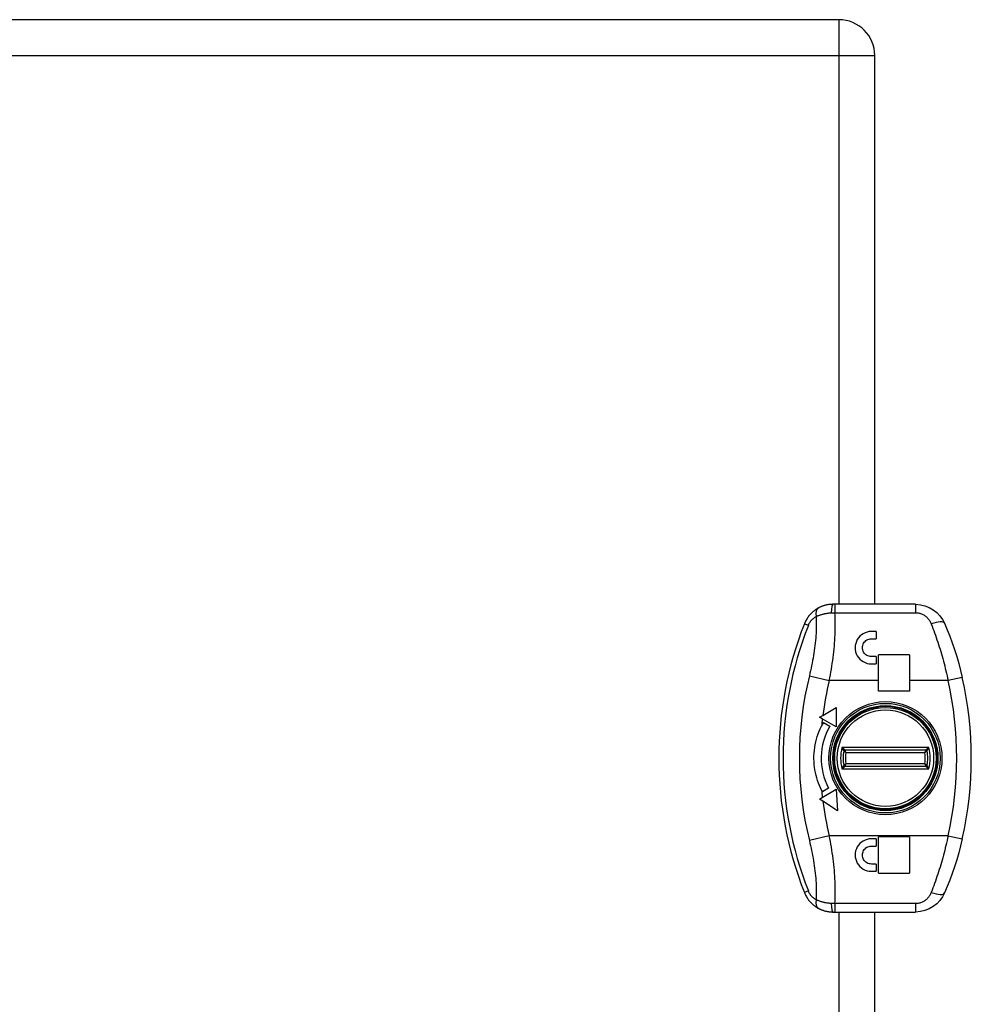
# Model space of a CAD drawing. Header units: inches. Extents: x 2.3 to 58.5, y 3.7 to 32.
# Tile 38 of 48: x 24.3 to 28.1, y 18.9 to 22.9. Entities that reach past the tile are written whole.
import ezdxf

# ---------------------------------------------------------------- set-up
doc = ezdxf.new("R2010")
doc.units = ezdxf.units.IN
doc.header["$MEASUREMENT"] = 0
doc.layers.add('Visible Edges(ANSI)', color=7, linetype='Continuous', lineweight=25)
doc.layers.add('Visible Tangent Edges(ANSI)', color=7, linetype='Continuous', lineweight=25)

msp = doc.modelspace()

# ---------------------------------------------------------------- linework, layer by layer
at = {"layer": 'Visible Edges(ANSI)'}
for p, q in [((27.5781, 22.862), (17.7901, 22.862)), ((27.7241, 20.487), (27.7241, 22.716)), ((27.5621, 20.487), (27.5543, 20.487)), ((27.89, 20.487), (27.5621, 20.487)), ((27.7298, 20.3768), (27.7101, 20.3768)), ((27.7298, 20.3768), (27.7298, 20.3472)), ((27.7101, 20.3472), (27.7298, 20.3472)), ((27.7396, 20.177), (27.7396, 20.2823)), ((27.8656, 20.2823), (27.7396, 20.2823)), ((27.8656, 20.2823), (27.8656, 20.177)), ((27.7298, 20.2744), (27.7101, 20.2744)), ((27.7101, 20.2449), (27.7298, 20.2449)), ((27.7298, 20.2744), (27.7298, 20.2449)), ((27.7396, 20.1346), (27.7396, 20.177)), ((27.8656, 20.177), (27.8656, 20.1346)), ((27.8656, 20.1346), (27.7396, 20.1346)), ((27.5126, 20.0355), (27.5677, 20.0673)), ((27.5677, 20.0673), (27.5677, 19.9886)), ((27.6786, 20.048), (27.6786, 20.0499)), ((27.7161, 20.0664), (27.7161, 20.0616)), ((27.7241, 20.0635), (27.7241, 20.0682)), ((27.8558, 20.0499), (27.8558, 20.048)), ((27.4995, 20.0279), (27.5126, 20.0355)), ((27.5108, 20.0214), (27.4995, 20.0279)), ((27.5677, 19.9886), (27.5108, 20.0214)), ((27.5157, 20.0072), (27.5413, 19.9924)), ((27.5821, 19.9626), (27.5821, 19.9525)), ((27.6079, 19.9998), (27.6141, 19.9998)), ((27.6026, 19.8955), (27.9317, 19.8955)), ((27.9317, 19.8285), (27.6026, 19.8285)), ((27.5821, 19.7715), (27.5821, 19.7614)), ((27.5108, 19.7026), (27.5675, 19.7354)), ((27.5365, 19.7402), (27.511, 19.7254)), ((27.5675, 19.7354), (27.5728, 19.6475)), ((27.6141, 19.7242), (27.6079, 19.7242)), ((27.4993, 19.696), (27.5108, 19.7026)), ((27.5128, 19.6871), (27.4993, 19.696)), ((27.5728, 19.6475), (27.5128, 19.6871)), ((27.6786, 19.6741), (27.6786, 19.676)), ((27.7161, 19.6624), (27.7161, 19.6577)), ((27.7241, 19.6558), (27.7241, 19.6606)), ((27.8558, 19.676), (27.8558, 19.6741)), ((27.7298, 19.5343), (27.7101, 19.5343)), ((27.7298, 19.5343), (27.7298, 19.5047)), ((27.7396, 19.3945), (27.7396, 19.5421)), ((27.8656, 19.5421), (27.7396, 19.5421)), ((27.8656, 19.5421), (27.8656, 19.3945)), ((27.7101, 19.5047), (27.7298, 19.5047)), ((27.7298, 19.4319), (27.7101, 19.4319)), ((27.7101, 19.4024), (27.7298, 19.4024)), ((27.7298, 19.4319), (27.7298, 19.4024)), ((27.7396, 19.3945), (27.8656, 19.3945)), ((27.5543, 19.237), (27.5621, 19.237)), ((27.5621, 19.237), (27.89, 19.237)), ((27.7241, 10.487), (27.7241, 19.237))]:
    msp.add_line(p, q, dxfattribs=at)
at = {"layer": 'Visible Edges(ANSI)', "flags": 128}
for points in [[(27.5543, 20.487), (27.5516, 20.487), (27.5489, 20.4869), (27.5463, 20.4868), (27.5437, 20.4866), (27.541, 20.4863), (27.5384, 20.486), (27.5358, 20.4856), (27.5333, 20.4852), (27.5307, 20.4848), (27.5282, 20.4843), (27.5257, 20.4837), (27.5232, 20.4831), (27.5208, 20.4825), (27.5184, 20.4818), (27.516, 20.481), (27.5137, 20.4802), (27.5114, 20.4794), (27.5091, 20.4786), (27.5068, 20.4777), (27.5046, 20.4767), (27.5025, 20.4758), (27.5003, 20.4748), (27.4983, 20.4738), (27.4962, 20.4727)], [(27.89, 20.487), (27.9093, 20.4855), (27.928, 20.4812), (27.9454, 20.4743), (27.9615, 20.465), (27.976, 20.4537), (27.9885, 20.4406), (27.9991, 20.4259), (28.0075, 20.4098)], [(27.4962, 20.4727), (27.4933, 20.4711), (27.4903, 20.4694), (27.4874, 20.4676), (27.4845, 20.4658), (27.4817, 20.4638), (27.4788, 20.4617), (27.476, 20.4595), (27.4733, 20.4572), (27.4706, 20.4549), (27.4679, 20.4524), (27.4653, 20.4498), (27.4627, 20.4471), (27.4602, 20.4443), (27.4577, 20.4414), (27.4554, 20.4385), (27.4531, 20.4354), (27.4508, 20.4322), (27.4487, 20.429), (27.4467, 20.4256), (27.4447, 20.4222), (27.4429, 20.4187), (27.4411, 20.4152), (27.4395, 20.4116), (27.438, 20.4079)], [(28.0075, 20.4098), (28.0183, 20.3839), (28.0287, 20.3575), (28.0386, 20.3305), (28.048, 20.3032), (28.0567, 20.2754), (28.0649, 20.2472), (28.0725, 20.2187), (28.0793, 20.1901)], [(27.7101, 20.3768), (27.7016, 20.3762), (27.693, 20.3745), (27.6847, 20.3717), (27.6768, 20.3677), (27.6697, 20.3629), (27.6634, 20.3574), (27.6579, 20.3511), (27.6531, 20.344), (27.6492, 20.3362), (27.6464, 20.328), (27.6448, 20.3196), (27.6442, 20.3113), (27.6446, 20.303), (27.6462, 20.2945), (27.6489, 20.2862), (27.6528, 20.2783), (27.6576, 20.271), (27.6631, 20.2646), (27.6694, 20.2589), (27.6767, 20.254), (27.6846, 20.25), (27.693, 20.2472), (27.7016, 20.2455), (27.7101, 20.2449)], [(27.7101, 20.2744), (27.7054, 20.2747), (27.7006, 20.2757), (27.696, 20.2772), (27.6917, 20.2794), (27.6877, 20.2821), (27.6842, 20.2852), (27.6811, 20.2888), (27.6785, 20.2928), (27.6764, 20.2971), (27.6748, 20.3017), (27.674, 20.3064), (27.6737, 20.311), (27.674, 20.3156), (27.6749, 20.3202), (27.6764, 20.3248), (27.6786, 20.3291), (27.6812, 20.333), (27.6843, 20.3365), (27.6877, 20.3396), (27.6917, 20.3423), (27.696, 20.3444), (27.7007, 20.346), (27.7054, 20.3469), (27.7101, 20.3472)], [(27.5076, 19.732), (27.5031, 19.7414), (27.4989, 19.751), (27.495, 19.7609), (27.4914, 19.7711), (27.4882, 19.7815), (27.4853, 19.7922), (27.4829, 19.8031), (27.4808, 19.8142), (27.4791, 19.8255), (27.4779, 19.8369), (27.4771, 19.8483), (27.4768, 19.8597), (27.477, 19.8711), (27.4775, 19.8825), (27.4786, 19.8939), (27.4801, 19.9052), (27.482, 19.9165), (27.4844, 19.9277), (27.4872, 19.9388), (27.4904, 19.9497), (27.4941, 19.9606), (27.4982, 19.9712), (27.5027, 19.9817), (27.5076, 19.992)], [(27.7101, 19.5343), (27.7016, 19.5337), (27.6931, 19.532), (27.6847, 19.5292), (27.6769, 19.5253), (27.6697, 19.5204), (27.6633, 19.5148), (27.6578, 19.5084), (27.6529, 19.5012), (27.6491, 19.4933), (27.6463, 19.4849), (27.6447, 19.4764), (27.6442, 19.468), (27.6447, 19.4597), (27.6464, 19.4512), (27.6492, 19.4429), (27.6531, 19.4351), (27.6579, 19.428), (27.6635, 19.4217), (27.6698, 19.4161), (27.6769, 19.4113), (27.6848, 19.4074), (27.6931, 19.4046), (27.7016, 19.4029), (27.7101, 19.4024)], [(28.0793, 19.534), (28.0725, 19.5053), (28.0649, 19.4768), (28.0567, 19.4486), (28.048, 19.4209), (28.0386, 19.3935), (28.0287, 19.3665), (28.0183, 19.3401), (28.0075, 19.3142)], [(27.7101, 19.4319), (27.7054, 19.4322), (27.7007, 19.4331), (27.6961, 19.4347), (27.6918, 19.4368), (27.6878, 19.4395), (27.6843, 19.4426), (27.6813, 19.4461), (27.6786, 19.45), (27.6765, 19.4544), (27.6749, 19.4589), (27.674, 19.4636), (27.6737, 19.4682), (27.674, 19.4729), (27.6749, 19.4776), (27.6764, 19.4821), (27.6785, 19.4865), (27.6812, 19.4905), (27.6843, 19.494), (27.6878, 19.4971), (27.6918, 19.4998), (27.6961, 19.5019), (27.7007, 19.5035), (27.7054, 19.5044), (27.7101, 19.5047)], [(27.438, 19.3161), (27.4395, 19.3125), (27.4411, 19.3089), (27.4429, 19.3053), (27.4447, 19.3018), (27.4467, 19.2984), (27.4487, 19.295), (27.4508, 19.2918), (27.4531, 19.2886), (27.4554, 19.2856), (27.4577, 19.2826), (27.4602, 19.2797), (27.4627, 19.2769), (27.4653, 19.2742), (27.4679, 19.2717), (27.4706, 19.2692), (27.4733, 19.2668), (27.476, 19.2645), (27.4788, 19.2623), (27.4817, 19.2602), (27.4845, 19.2583), (27.4874, 19.2564), (27.4903, 19.2546), (27.4933, 19.2529), (27.4962, 19.2513)], [(28.0075, 19.3142), (27.9991, 19.2982), (27.9885, 19.2835), (27.976, 19.2703), (27.9615, 19.259), (27.9454, 19.2497), (27.928, 19.2428), (27.9093, 19.2385), (27.89, 19.237)], [(27.4962, 19.2513), (27.4983, 19.2503), (27.5003, 19.2492), (27.5025, 19.2483), (27.5046, 19.2473), (27.5068, 19.2464), (27.5091, 19.2455), (27.5114, 19.2446), (27.5137, 19.2438), (27.516, 19.243), (27.5184, 19.2423), (27.5208, 19.2416), (27.5232, 19.2409), (27.5257, 19.2403), (27.5282, 19.2398), (27.5307, 19.2392), (27.5333, 19.2388), (27.5358, 19.2384), (27.5384, 19.238), (27.541, 19.2377), (27.5437, 19.2375), (27.5463, 19.2373), (27.5489, 19.2371), (27.5516, 19.237), (27.5543, 19.237)]]:
    msp.add_lwpolyline(points, dxfattribs=at)
at = {"layer": 'Visible Edges(ANSI)'}
for radius in [0.2106, 0.206]:
    msp.add_circle((27.7672, 19.862), radius, dxfattribs=at)
for centre, radius, start, end in [((27.5781, 22.716), 0.146, 0, 90), ((28.8204, 19.862), 1.4863, 158.4512, 201.5488), ((26.6352, 19.862), 1.4809, 347.2021, 12.7979), ((27.6835, 20.0499), 0.00492, 113.9976, 180), ((27.8508, 20.0499), 0.00492, 0, 66.0024), ((27.7672, 19.862), 0.2904, 150, 153.3971), ((27.7672, 19.862), 0.2608, 150, 207.8374), ((27.7672, 19.862), 0.172, 170.1862, 189.8138), ((27.6026, 19.8905), 0.005, 90, 170.1862), ((27.9317, 19.8905), 0.005, 9.8138, 90), ((27.7672, 19.862), 0.172, 350.1862, 9.8138), ((27.6026, 19.8335), 0.005, 189.8138, 270), ((27.9317, 19.8335), 0.005, 270, 350.1862), ((27.7672, 19.862), 0.2904, 206.6029, 208.0574), ((27.6835, 19.6741), 0.00492, 180, 246.0024), ((27.8508, 19.6741), 0.00492, 293.9976, 0)]:
    msp.add_arc(centre, radius, start, end, dxfattribs=at)
at = {"layer": 'Visible Tangent Edges(ANSI)'}
for p, q in [((27.5781, 22.862), (27.5781, 22.716)), ((17.7901, 22.716), (27.5781, 22.716)), ((27.5781, 22.716), (27.7241, 22.716)), ((27.5781, 22.716), (27.5781, 20.487)), ((27.5621, 20.487), (27.5621, 20.453)), ((27.89, 20.487), (27.89, 20.453)), ((27.5621, 20.453), (27.89, 20.453)), ((27.438, 20.4079), (27.4541, 20.4016)), ((27.4582, 20.1969), (27.5393, 20.177)), ((27.7396, 20.177), (27.5393, 20.177)), ((28.0217, 20.177), (27.8656, 20.177)), ((28.0793, 20.1901), (28.0217, 20.177)), ((27.7339, 20.0653), (27.7339, 20.07)), ((27.5681, 19.9308), (27.5739, 19.9334)), ((27.9439, 19.9055), (27.5904, 19.9055)), ((27.6069, 19.8855), (27.9275, 19.8855)), ((27.5904, 19.8185), (27.9439, 19.8185)), ((27.9275, 19.8385), (27.6069, 19.8385)), ((27.5739, 19.7906), (27.5681, 19.7933)), ((27.8512, 19.6732), (27.8528, 19.6696)), ((27.8518, 19.6742), (27.8518, 19.6741)), ((27.8558, 19.6741), (27.8518, 19.6741)), ((27.5393, 19.5471), (27.4582, 19.5271)), ((28.0217, 19.5471), (27.5393, 19.5471)), ((28.0217, 19.5471), (28.0793, 19.534)), ((27.4541, 19.3225), (27.438, 19.3161)), ((27.5621, 19.271), (27.5621, 19.237)), ((27.89, 19.271), (27.5621, 19.271)), ((27.89, 19.271), (27.89, 19.237)), ((27.5781, 19.237), (27.5781, 10.487))]:
    msp.add_line(p, q, dxfattribs=at)
at = {"layer": 'Visible Tangent Edges(ANSI)', "flags": 128}
for points in [[(27.4853, 20.4369), (27.4874, 20.4379), (27.4896, 20.4389), (27.4919, 20.4399), (27.4942, 20.4409), (27.4965, 20.4418), (27.4989, 20.4427), (27.5013, 20.4435), (27.5037, 20.4443), (27.5062, 20.4451), (27.5087, 20.4459), (27.5113, 20.4466), (27.5139, 20.4473), (27.5164, 20.448), (27.5191, 20.4486), (27.5217, 20.4491), (27.5244, 20.4497), (27.5271, 20.4502), (27.5299, 20.4506), (27.5326, 20.451), (27.5354, 20.4514), (27.5381, 20.4517), (27.5409, 20.452), (27.5437, 20.4522), (27.5465, 20.4524)], [(27.5393, 20.177), (27.5416, 20.1886), (27.5438, 20.2003), (27.5459, 20.2119), (27.5479, 20.2236), (27.5498, 20.2353), (27.5515, 20.2471), (27.5532, 20.2588), (27.5548, 20.2705), (27.5562, 20.2822), (27.5575, 20.2939), (27.5588, 20.3056), (27.5598, 20.3172), (27.5608, 20.3289), (27.5616, 20.3405), (27.5623, 20.352), (27.5629, 20.3635), (27.5633, 20.375), (27.5636, 20.3863), (27.5637, 20.3977), (27.5637, 20.4089), (27.5635, 20.4201), (27.5632, 20.4312), (27.5627, 20.4422), (27.5621, 20.453)], [(27.5465, 20.4524), (27.5471, 20.4524), (27.5478, 20.4525), (27.5484, 20.4525), (27.5491, 20.4525), (27.5497, 20.4526), (27.5504, 20.4526), (27.551, 20.4526), (27.5517, 20.4526), (27.5523, 20.4527), (27.553, 20.4527), (27.5536, 20.4527), (27.5543, 20.4528), (27.5549, 20.4528), (27.5556, 20.4528), (27.5562, 20.4528), (27.5569, 20.4529), (27.5575, 20.4529), (27.5582, 20.4529), (27.5588, 20.4529), (27.5595, 20.453), (27.5601, 20.453), (27.5608, 20.453), (27.5614, 20.453), (27.5621, 20.453)], [(27.89, 20.453), (27.8934, 20.453), (27.8969, 20.4527), (27.9003, 20.4522), (27.9037, 20.4515), (27.907, 20.4507), (27.9103, 20.4496), (27.9135, 20.4484), (27.9166, 20.447), (27.9197, 20.4455), (27.9227, 20.4438), (27.9256, 20.442), (27.9284, 20.44), (27.9312, 20.4379), (27.9338, 20.4356), (27.9363, 20.4332), (27.9387, 20.4307), (27.9409, 20.4281), (27.9431, 20.4254), (27.9451, 20.4226), (27.947, 20.4197), (27.9488, 20.4167), (27.9504, 20.4136), (27.9519, 20.4104), (27.9533, 20.4072)], [(27.4541, 20.4016), (27.4549, 20.4036), (27.4558, 20.4055), (27.4567, 20.4074), (27.4577, 20.4093), (27.4588, 20.4112), (27.4599, 20.413), (27.461, 20.4148), (27.4622, 20.4165), (27.4634, 20.4182), (27.4647, 20.4198), (27.466, 20.4214), (27.4674, 20.4229), (27.4688, 20.4244), (27.4702, 20.4258), (27.4716, 20.4271), (27.473, 20.4284), (27.4745, 20.4297), (27.476, 20.4309), (27.4775, 20.432), (27.4791, 20.4331), (27.4806, 20.4341), (27.4822, 20.4351), (27.4837, 20.4361), (27.4853, 20.4369)], [(27.4853, 20.4369), (27.4858, 20.4275), (27.4861, 20.4181), (27.4862, 20.4085), (27.4862, 20.3988), (27.486, 20.3891), (27.4857, 20.3793), (27.4853, 20.3694), (27.4847, 20.3595), (27.4839, 20.3495), (27.483, 20.3395), (27.482, 20.3294), (27.4809, 20.3193), (27.4796, 20.3091), (27.4782, 20.299), (27.4767, 20.2888), (27.475, 20.2786), (27.4733, 20.2684), (27.4715, 20.2581), (27.4695, 20.2479), (27.4674, 20.2377), (27.4653, 20.2275), (27.463, 20.2173), (27.4606, 20.2071), (27.4582, 20.1969)], [(27.9533, 20.4072), (27.9568, 20.3983), (27.9602, 20.3892), (27.9636, 20.3801), (27.967, 20.371), (27.9703, 20.3617), (27.9735, 20.3524), (27.9767, 20.3431), (27.9799, 20.3337), (27.983, 20.3242), (27.986, 20.3147), (27.989, 20.3051), (27.9919, 20.2955), (27.9947, 20.2858), (27.9975, 20.2761), (28.0002, 20.2664), (28.0029, 20.2566), (28.0055, 20.2467), (28.008, 20.2369), (28.0105, 20.2269), (28.0129, 20.217), (28.0152, 20.207), (28.0174, 20.197), (28.0196, 20.187), (28.0217, 20.177)], [(27.6731, 20.0505), (27.6731, 20.0505), (27.6731, 20.0504), (27.6731, 20.0504), (27.6731, 20.0503), (27.6731, 20.0502), (27.673, 20.05), (27.673, 20.0499), (27.6729, 20.0497), (27.6728, 20.0495), (27.6728, 20.0493), (27.6727, 20.049), (27.6726, 20.0488), (27.6725, 20.0485), (27.6724, 20.0482), (27.6723, 20.0479), (27.6722, 20.0475), (27.6721, 20.0472), (27.672, 20.0468), (27.6719, 20.0464), (27.6717, 20.046), (27.6716, 20.0456), (27.6715, 20.0452), (27.6713, 20.0447), (27.6712, 20.0443)], [(27.6731, 20.0505), (27.6736, 20.0507), (27.6739, 20.0508), (27.6743, 20.0509), (27.6747, 20.051), (27.6751, 20.051), (27.6754, 20.051), (27.6757, 20.051), (27.676, 20.051), (27.6763, 20.051), (27.6766, 20.051), (27.6769, 20.051), (27.6771, 20.0509), (27.6774, 20.0509), (27.6776, 20.0508), (27.6778, 20.0508), (27.6779, 20.0507), (27.6781, 20.0506), (27.6782, 20.0505), (27.6783, 20.0505), (27.6784, 20.0504), (27.6785, 20.0503), (27.6786, 20.0502), (27.6786, 20.0501), (27.6786, 20.0499)], [(27.8558, 20.0499), (27.8558, 20.0501), (27.8558, 20.0502), (27.8559, 20.0503), (27.8559, 20.0504), (27.856, 20.0505), (27.8561, 20.0505), (27.8563, 20.0506), (27.8564, 20.0507), (27.8566, 20.0508), (27.8568, 20.0508), (27.857, 20.0509), (27.8572, 20.0509), (27.8575, 20.051), (27.8577, 20.051), (27.858, 20.051), (27.8583, 20.051), (27.8586, 20.051), (27.859, 20.051), (27.8593, 20.051), (27.8597, 20.051), (27.86, 20.0509), (27.8604, 20.0508), (27.8608, 20.0507), (27.8612, 20.0505)], [(27.8632, 20.0443), (27.863, 20.0447), (27.8629, 20.0452), (27.8628, 20.0456), (27.8626, 20.046), (27.8625, 20.0464), (27.8624, 20.0468), (27.8623, 20.0472), (27.8621, 20.0475), (27.862, 20.0479), (27.8619, 20.0482), (27.8618, 20.0485), (27.8617, 20.0488), (27.8617, 20.049), (27.8616, 20.0493), (27.8615, 20.0495), (27.8615, 20.0497), (27.8614, 20.0499), (27.8613, 20.05), (27.8613, 20.0502), (27.8613, 20.0503), (27.8612, 20.0504), (27.8612, 20.0504), (27.8612, 20.0505), (27.8612, 20.0505)], [(27.6169, 20.0029), (27.6164, 20.0028), (27.6159, 20.0027), (27.6154, 20.0027), (27.615, 20.0026), (27.6145, 20.0025), (27.614, 20.0024), (27.6136, 20.0023), (27.6132, 20.0022), (27.6127, 20.0021), (27.6123, 20.0021), (27.612, 20.002), (27.6116, 20.0019), (27.6113, 20.0018), (27.611, 20.0018), (27.6107, 20.0017), (27.6104, 20.0017), (27.6102, 20.0016), (27.6099, 20.0016), (27.6098, 20.0016), (27.6096, 20.0015), (27.6095, 20.0015), (27.6094, 20.0015), (27.6093, 20.0015), (27.6093, 20.0015)], [(27.6026, 19.8955), (27.6026, 19.8955), (27.6025, 19.8956), (27.6023, 19.8957), (27.6021, 19.8959), (27.6018, 19.8962), (27.6014, 19.8964), (27.601, 19.8968), (27.6006, 19.8971), (27.6001, 19.8975), (27.5996, 19.8979), (27.599, 19.8984), (27.5984, 19.8988), (27.5978, 19.8993), (27.5972, 19.8998), (27.5966, 19.9004), (27.5959, 19.9009), (27.5953, 19.9014), (27.5946, 19.902), (27.5939, 19.9026), (27.5932, 19.9031), (27.5925, 19.9037), (27.5918, 19.9043), (27.5911, 19.9049), (27.5904, 19.9055)], [(27.5904, 19.9055), (27.5909, 19.9047), (27.5913, 19.9038), (27.5917, 19.903), (27.5921, 19.9022), (27.5925, 19.9014), (27.5929, 19.9006), (27.5933, 19.8999), (27.5937, 19.8991), (27.5941, 19.8983), (27.5944, 19.8976), (27.5948, 19.8969), (27.5952, 19.8962), (27.5955, 19.8955), (27.5959, 19.8949), (27.5962, 19.8943), (27.5965, 19.8937), (27.5967, 19.8932), (27.597, 19.8927), (27.5972, 19.8923), (27.5974, 19.892), (27.5975, 19.8917), (27.5976, 19.8915), (27.5977, 19.8914), (27.5977, 19.8913)], [(27.5977, 19.8913), (27.5977, 19.8913), (27.5978, 19.8913), (27.5979, 19.8912), (27.5981, 19.8911), (27.5983, 19.8909), (27.5986, 19.8907), (27.5989, 19.8905), (27.5992, 19.8903), (27.5996, 19.8901), (27.6, 19.8898), (27.6004, 19.8896), (27.6008, 19.8893), (27.6013, 19.889), (27.6018, 19.8887), (27.6022, 19.8884), (27.6027, 19.8881), (27.6032, 19.8878), (27.6037, 19.8874), (27.6042, 19.8871), (27.6048, 19.8868), (27.6053, 19.8865), (27.6058, 19.8861), (27.6064, 19.8858), (27.6069, 19.8855)], [(27.6069, 19.8855), (27.6066, 19.8861), (27.6064, 19.8866), (27.6061, 19.8872), (27.6059, 19.8878), (27.6057, 19.8883), (27.6054, 19.8889), (27.6052, 19.8894), (27.605, 19.89), (27.6047, 19.8905), (27.6045, 19.891), (27.6043, 19.8916), (27.6041, 19.892), (27.6039, 19.8925), (27.6037, 19.893), (27.6035, 19.8934), (27.6033, 19.8938), (27.6032, 19.8942), (27.603, 19.8945), (27.6029, 19.8948), (27.6028, 19.895), (27.6027, 19.8952), (27.6027, 19.8954), (27.6026, 19.8954), (27.6026, 19.8955)], [(27.9317, 19.8955), (27.9317, 19.8954), (27.9317, 19.8954), (27.9316, 19.8952), (27.9315, 19.895), (27.9314, 19.8948), (27.9313, 19.8945), (27.9312, 19.8942), (27.931, 19.8938), (27.9309, 19.8934), (27.9307, 19.893), (27.9305, 19.8925), (27.9303, 19.892), (27.9301, 19.8916), (27.9299, 19.891), (27.9296, 19.8905), (27.9294, 19.89), (27.9292, 19.8894), (27.9289, 19.8889), (27.9287, 19.8883), (27.9285, 19.8878), (27.9282, 19.8872), (27.928, 19.8866), (27.9277, 19.8861), (27.9275, 19.8855)], [(27.9275, 19.8855), (27.928, 19.8858), (27.9285, 19.8861), (27.9291, 19.8865), (27.9296, 19.8868), (27.9301, 19.8871), (27.9306, 19.8874), (27.9311, 19.8878), (27.9316, 19.8881), (27.9321, 19.8884), (27.9326, 19.8887), (27.9331, 19.889), (27.9335, 19.8893), (27.934, 19.8896), (27.9344, 19.8898), (27.9348, 19.8901), (27.9351, 19.8903), (27.9355, 19.8905), (27.9358, 19.8907), (27.936, 19.8909), (27.9363, 19.8911), (27.9364, 19.8912), (27.9366, 19.8913), (27.9366, 19.8913), (27.9367, 19.8913)], [(27.9439, 19.9055), (27.9432, 19.9049), (27.9425, 19.9043), (27.9418, 19.9037), (27.9411, 19.9031), (27.9405, 19.9026), (27.9398, 19.902), (27.9391, 19.9014), (27.9384, 19.9009), (27.9378, 19.9004), (27.9372, 19.8998), (27.9365, 19.8993), (27.9359, 19.8988), (27.9354, 19.8984), (27.9348, 19.8979), (27.9343, 19.8975), (27.9338, 19.8971), (27.9333, 19.8968), (27.9329, 19.8964), (27.9326, 19.8962), (27.9323, 19.8959), (27.9321, 19.8957), (27.9319, 19.8956), (27.9318, 19.8955), (27.9317, 19.8955)], [(27.9367, 19.8913), (27.9367, 19.8914), (27.9368, 19.8915), (27.9369, 19.8917), (27.937, 19.892), (27.9372, 19.8923), (27.9374, 19.8927), (27.9376, 19.8932), (27.9379, 19.8937), (27.9382, 19.8943), (27.9385, 19.8949), (27.9388, 19.8955), (27.9392, 19.8962), (27.9395, 19.8969), (27.9399, 19.8976), (27.9403, 19.8983), (27.9407, 19.8991), (27.9411, 19.8999), (27.9415, 19.9006), (27.9419, 19.9014), (27.9423, 19.9022), (27.9427, 19.903), (27.9431, 19.9038), (27.9435, 19.9047), (27.9439, 19.9055)], [(27.5977, 19.8327), (27.5977, 19.8327), (27.5976, 19.8325), (27.5975, 19.8323), (27.5974, 19.8321), (27.5972, 19.8317), (27.597, 19.8313), (27.5967, 19.8308), (27.5965, 19.8303), (27.5962, 19.8298), (27.5959, 19.8292), (27.5955, 19.8285), (27.5952, 19.8279), (27.5948, 19.8272), (27.5944, 19.8264), (27.5941, 19.8257), (27.5937, 19.8249), (27.5933, 19.8242), (27.5929, 19.8234), (27.5925, 19.8226), (27.5921, 19.8218), (27.5917, 19.821), (27.5913, 19.8202), (27.5909, 19.8194), (27.5904, 19.8185)], [(27.5904, 19.8185), (27.5911, 19.8191), (27.5918, 19.8197), (27.5925, 19.8203), (27.5932, 19.8209), (27.5939, 19.8215), (27.5946, 19.822), (27.5953, 19.8226), (27.5959, 19.8231), (27.5966, 19.8237), (27.5972, 19.8242), (27.5978, 19.8247), (27.5984, 19.8252), (27.599, 19.8257), (27.5996, 19.8261), (27.6001, 19.8265), (27.6006, 19.8269), (27.601, 19.8273), (27.6014, 19.8276), (27.6018, 19.8279), (27.6021, 19.8281), (27.6023, 19.8283), (27.6025, 19.8284), (27.6026, 19.8285), (27.6026, 19.8285)], [(27.6069, 19.8385), (27.6064, 19.8382), (27.6058, 19.8379), (27.6053, 19.8376), (27.6048, 19.8372), (27.6042, 19.8369), (27.6037, 19.8366), (27.6032, 19.8363), (27.6027, 19.8359), (27.6022, 19.8356), (27.6018, 19.8353), (27.6013, 19.835), (27.6008, 19.8347), (27.6004, 19.8345), (27.6, 19.8342), (27.5996, 19.8339), (27.5992, 19.8337), (27.5989, 19.8335), (27.5986, 19.8333), (27.5983, 19.8331), (27.5981, 19.833), (27.5979, 19.8328), (27.5978, 19.8328), (27.5977, 19.8327), (27.5977, 19.8327)], [(27.6026, 19.8285), (27.6026, 19.8286), (27.6027, 19.8287), (27.6027, 19.8288), (27.6028, 19.829), (27.6029, 19.8292), (27.603, 19.8295), (27.6032, 19.8299), (27.6033, 19.8302), (27.6035, 19.8306), (27.6037, 19.8311), (27.6039, 19.8315), (27.6041, 19.832), (27.6043, 19.8325), (27.6045, 19.833), (27.6047, 19.8335), (27.605, 19.834), (27.6052, 19.8346), (27.6054, 19.8351), (27.6057, 19.8357), (27.6059, 19.8363), (27.6061, 19.8368), (27.6064, 19.8374), (27.6066, 19.838), (27.6069, 19.8385)], [(27.9367, 19.8327), (27.9366, 19.8327), (27.9366, 19.8328), (27.9364, 19.8328), (27.9363, 19.833), (27.936, 19.8331), (27.9358, 19.8333), (27.9355, 19.8335), (27.9351, 19.8337), (27.9348, 19.8339), (27.9344, 19.8342), (27.934, 19.8345), (27.9335, 19.8347), (27.9331, 19.835), (27.9326, 19.8353), (27.9321, 19.8356), (27.9316, 19.8359), (27.9311, 19.8363), (27.9306, 19.8366), (27.9301, 19.8369), (27.9296, 19.8372), (27.9291, 19.8376), (27.9285, 19.8379), (27.928, 19.8382), (27.9275, 19.8385)], [(27.9275, 19.8385), (27.9277, 19.838), (27.928, 19.8374), (27.9282, 19.8368), (27.9285, 19.8363), (27.9287, 19.8357), (27.9289, 19.8351), (27.9292, 19.8346), (27.9294, 19.834), (27.9296, 19.8335), (27.9299, 19.833), (27.9301, 19.8325), (27.9303, 19.832), (27.9305, 19.8315), (27.9307, 19.8311), (27.9309, 19.8306), (27.931, 19.8302), (27.9312, 19.8299), (27.9313, 19.8295), (27.9314, 19.8292), (27.9315, 19.829), (27.9316, 19.8288), (27.9317, 19.8287), (27.9317, 19.8286), (27.9317, 19.8285)], [(27.9317, 19.8285), (27.9318, 19.8285), (27.9319, 19.8284), (27.9321, 19.8283), (27.9323, 19.8281), (27.9326, 19.8279), (27.9329, 19.8276), (27.9333, 19.8273), (27.9338, 19.8269), (27.9343, 19.8265), (27.9348, 19.8261), (27.9354, 19.8257), (27.9359, 19.8252), (27.9365, 19.8247), (27.9372, 19.8242), (27.9378, 19.8237), (27.9384, 19.8231), (27.9391, 19.8226), (27.9398, 19.822), (27.9405, 19.8215), (27.9411, 19.8209), (27.9418, 19.8203), (27.9425, 19.8197), (27.9432, 19.8191), (27.9439, 19.8185)], [(27.9439, 19.8185), (27.9435, 19.8194), (27.9431, 19.8202), (27.9427, 19.821), (27.9423, 19.8218), (27.9419, 19.8226), (27.9415, 19.8234), (27.9411, 19.8242), (27.9407, 19.8249), (27.9403, 19.8257), (27.9399, 19.8264), (27.9395, 19.8272), (27.9392, 19.8279), (27.9388, 19.8285), (27.9385, 19.8292), (27.9382, 19.8298), (27.9379, 19.8303), (27.9376, 19.8308), (27.9374, 19.8313), (27.9372, 19.8317), (27.937, 19.8321), (27.9369, 19.8323), (27.9368, 19.8325), (27.9367, 19.8327), (27.9367, 19.8327)], [(27.6093, 19.7226), (27.6093, 19.7226), (27.6094, 19.7225), (27.6095, 19.7225), (27.6096, 19.7225), (27.6098, 19.7225), (27.6099, 19.7224), (27.6102, 19.7224), (27.6104, 19.7224), (27.6107, 19.7223), (27.6109, 19.7222), (27.6113, 19.7222), (27.6116, 19.7221), (27.612, 19.722), (27.6123, 19.722), (27.6127, 19.7219), (27.6131, 19.7218), (27.6136, 19.7217), (27.614, 19.7216), (27.6145, 19.7216), (27.6149, 19.7215), (27.6154, 19.7214), (27.6159, 19.7213), (27.6164, 19.7212), (27.6169, 19.7211)], [(27.6712, 19.6797), (27.6713, 19.6793), (27.6715, 19.6789), (27.6716, 19.6784), (27.6717, 19.678), (27.6719, 19.6776), (27.672, 19.6772), (27.6721, 19.6769), (27.6722, 19.6765), (27.6723, 19.6762), (27.6724, 19.6758), (27.6725, 19.6755), (27.6726, 19.6753), (27.6727, 19.675), (27.6728, 19.6747), (27.6728, 19.6745), (27.6729, 19.6743), (27.673, 19.6741), (27.673, 19.674), (27.6731, 19.6738), (27.6731, 19.6737), (27.6731, 19.6736), (27.6731, 19.6736), (27.6731, 19.6735), (27.6731, 19.6735)], [(27.6786, 19.6741), (27.6786, 19.674), (27.6786, 19.6739), (27.6785, 19.6738), (27.6784, 19.6737), (27.6783, 19.6736), (27.6782, 19.6735), (27.6781, 19.6734), (27.6779, 19.6733), (27.6778, 19.6733), (27.6776, 19.6732), (27.6774, 19.6732), (27.6771, 19.6731), (27.6769, 19.6731), (27.6766, 19.673), (27.6763, 19.673), (27.676, 19.673), (27.6757, 19.673), (27.6754, 19.673), (27.6751, 19.673), (27.6747, 19.6731), (27.6743, 19.6731), (27.6739, 19.6732), (27.6736, 19.6734), (27.6731, 19.6735)], [(27.8612, 19.6735), (27.8608, 19.6734), (27.8604, 19.6732), (27.86, 19.6731), (27.8597, 19.6731), (27.8593, 19.673), (27.859, 19.673), (27.8586, 19.673), (27.8583, 19.673), (27.858, 19.673), (27.8577, 19.673), (27.8575, 19.6731), (27.8572, 19.6731), (27.857, 19.6732), (27.8568, 19.6732), (27.8566, 19.6733), (27.8564, 19.6733), (27.8563, 19.6734), (27.8561, 19.6735), (27.856, 19.6736), (27.8559, 19.6737), (27.8559, 19.6738), (27.8558, 19.6739), (27.8558, 19.674), (27.8558, 19.6741)], [(27.8612, 19.6735), (27.8612, 19.6735), (27.8612, 19.6736), (27.8612, 19.6736), (27.8613, 19.6737), (27.8613, 19.6738), (27.8613, 19.674), (27.8614, 19.6741), (27.8615, 19.6743), (27.8615, 19.6745), (27.8616, 19.6747), (27.8617, 19.675), (27.8617, 19.6753), (27.8618, 19.6755), (27.8619, 19.6758), (27.862, 19.6762), (27.8621, 19.6765), (27.8623, 19.6769), (27.8624, 19.6772), (27.8625, 19.6776), (27.8626, 19.678), (27.8628, 19.6784), (27.8629, 19.6789), (27.863, 19.6793), (27.8632, 19.6797)], [(27.4582, 19.5271), (27.4606, 19.5169), (27.463, 19.5068), (27.4653, 19.4966), (27.4674, 19.4863), (27.4695, 19.4761), (27.4715, 19.4659), (27.4733, 19.4557), (27.475, 19.4455), (27.4767, 19.4353), (27.4782, 19.4251), (27.4796, 19.4149), (27.4809, 19.4048), (27.482, 19.3946), (27.483, 19.3846), (27.4839, 19.3745), (27.4847, 19.3645), (27.4853, 19.3546), (27.4857, 19.3447), (27.486, 19.3349), (27.4862, 19.3252), (27.4862, 19.3155), (27.4861, 19.306), (27.4858, 19.2965), (27.4853, 19.2871)], [(27.5621, 19.271), (27.5627, 19.2819), (27.5632, 19.2929), (27.5635, 19.3039), (27.5637, 19.3151), (27.5637, 19.3264), (27.5636, 19.3377), (27.5633, 19.3491), (27.5629, 19.3605), (27.5623, 19.372), (27.5616, 19.3836), (27.5608, 19.3952), (27.5598, 19.4068), (27.5588, 19.4184), (27.5575, 19.4301), (27.5562, 19.4418), (27.5548, 19.4535), (27.5532, 19.4652), (27.5515, 19.477), (27.5498, 19.4887), (27.5479, 19.5004), (27.5459, 19.5121), (27.5438, 19.5238), (27.5416, 19.5354), (27.5393, 19.5471)], [(28.0217, 19.5471), (28.0196, 19.537), (28.0174, 19.527), (28.0152, 19.517), (28.0129, 19.507), (28.0105, 19.4971), (28.008, 19.4872), (28.0055, 19.4773), (28.0029, 19.4674), (28.0002, 19.4576), (27.9975, 19.4479), (27.9947, 19.4382), (27.9919, 19.4285), (27.989, 19.4189), (27.986, 19.4093), (27.983, 19.3998), (27.9799, 19.3904), (27.9767, 19.3809), (27.9735, 19.3716), (27.9703, 19.3623), (27.967, 19.3531), (27.9636, 19.3439), (27.9602, 19.3348), (27.9568, 19.3258), (27.9533, 19.3168)], [(27.4853, 19.2871), (27.4837, 19.288), (27.4822, 19.2889), (27.4806, 19.2899), (27.4791, 19.2909), (27.4775, 19.292), (27.476, 19.2932), (27.4745, 19.2943), (27.473, 19.2956), (27.4716, 19.2969), (27.4702, 19.2983), (27.4688, 19.2997), (27.4674, 19.3011), (27.466, 19.3026), (27.4647, 19.3042), (27.4634, 19.3058), (27.4622, 19.3075), (27.461, 19.3092), (27.4599, 19.311), (27.4588, 19.3128), (27.4577, 19.3147), (27.4567, 19.3166), (27.4558, 19.3185), (27.4549, 19.3205), (27.4541, 19.3225)], [(27.5465, 19.2716), (27.5437, 19.2718), (27.5409, 19.2721), (27.5381, 19.2723), (27.5354, 19.2726), (27.5326, 19.273), (27.5299, 19.2734), (27.5271, 19.2739), (27.5244, 19.2744), (27.5217, 19.2749), (27.5191, 19.2755), (27.5164, 19.2761), (27.5139, 19.2767), (27.5113, 19.2774), (27.5087, 19.2781), (27.5062, 19.2789), (27.5037, 19.2797), (27.5013, 19.2805), (27.4989, 19.2814), (27.4965, 19.2823), (27.4942, 19.2832), (27.4919, 19.2841), (27.4896, 19.2851), (27.4874, 19.2861), (27.4853, 19.2871)], [(27.9533, 19.3168), (27.9519, 19.3136), (27.9504, 19.3104), (27.9488, 19.3073), (27.947, 19.3043), (27.9451, 19.3014), (27.9431, 19.2986), (27.9409, 19.2959), (27.9387, 19.2933), (27.9363, 19.2908), (27.9338, 19.2884), (27.9312, 19.2862), (27.9284, 19.284), (27.9256, 19.2821), (27.9227, 19.2802), (27.9197, 19.2785), (27.9166, 19.277), (27.9135, 19.2756), (27.9103, 19.2744), (27.907, 19.2734), (27.9037, 19.2725), (27.9003, 19.2718), (27.8969, 19.2714), (27.8934, 19.2711), (27.89, 19.271)], [(27.5621, 19.271), (27.5614, 19.271), (27.5608, 19.271), (27.5601, 19.271), (27.5595, 19.2711), (27.5588, 19.2711), (27.5582, 19.2711), (27.5575, 19.2711), (27.5569, 19.2712), (27.5562, 19.2712), (27.5556, 19.2712), (27.5549, 19.2712), (27.5543, 19.2713), (27.5536, 19.2713), (27.553, 19.2713), (27.5523, 19.2713), (27.5517, 19.2714), (27.551, 19.2714), (27.5504, 19.2714), (27.5497, 19.2715), (27.5491, 19.2715), (27.5484, 19.2715), (27.5478, 19.2716), (27.5471, 19.2716), (27.5465, 19.2716)]]:
    msp.add_lwpolyline(points, dxfattribs=at)
at = {"layer": 'Visible Tangent Edges(ANSI)'}
for radius in [0.2297, 0.2227, 0.2135, 0.196]:
    msp.add_circle((27.7672, 19.862), radius, dxfattribs=at)
for centre, radius, start, end in [((28.8204, 19.862), 1.469, 158.4512, 201.5488), ((28.8204, 19.862), 1.4028, 166.188, 193.812), ((28.8204, 19.862), 1.3193, 166.188, 172.4437), ((26.6352, 19.862), 1.4219, 347.2021, 12.7979), ((28.8204, 19.862), 1.3193, 173.0611, 174.344), ((27.7672, 19.862), 0.182, 166.1833, 193.8167), ((27.7672, 19.862), 0.162, 171.6718, 188.3282), ((27.7672, 19.862), 0.162, 351.6718, 8.3282), ((27.7672, 19.862), 0.182, 346.1833, 13.8167), ((28.8204, 19.862), 1.3193, 185.656, 186.9389), ((28.8204, 19.862), 1.3193, 187.6175, 193.812), ((27.7672, 19.862), 0.2067, 257.9614, 293.9976), ((27.8508, 19.6741), 0.000984, 293.9976, 0)]:
    msp.add_arc(centre, radius, start, end, dxfattribs=at)
for centre, major_axis, ratio, start_param, end_param in [((27.5543, 20.428), (0, 0.0591), 0.144386, 0, 1.144443), ((27.5236, 20.4204), (-0.0274, 0.0523), 0.532919, 0, 0.989332), ((27.9533, 20.3863), (0.0542, 0.0235), 0.328405, 0, 1.4294), ((27.5236, 19.3036), (-0.0274, -0.0523), 0.532919, 5.293854, 6.283185), ((27.9533, 19.3377), (0.0542, -0.0235), 0.328405, 4.853785, 6.283185), ((27.5543, 19.2961), (0, -0.0591), 0.144386, 5.138743, 6.283185)]:
    msp.add_ellipse(centre, major_axis=major_axis, ratio=ratio, start_param=start_param, end_param=end_param, dxfattribs=at)

doc.saveas('drawing.dxf')
